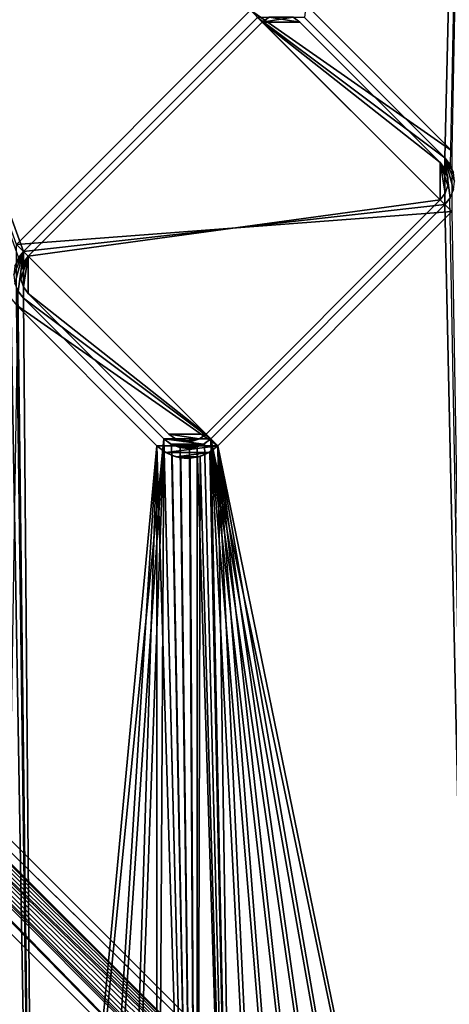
# Model space of a CAD drawing. Header units: metres. Extents: x 0 to 1400, y -1400 to 0.
# Tile 141 of 256: x 628 to 758, y -927 to -630. Entities that reach past the tile are written whole.
import ezdxf

# ---------------------------------------------------------------- set-up
doc = ezdxf.new("R2010")
doc.units = ezdxf.units.M

msp = doc.modelspace()

# ---------------------------------------------------------------- linework, layer by layer
at = {"layer": 'None'}
for points in [[(756.582703, -671.729858, -500.477753), (768.553894, -161.658218, -500.477753), (714.156311, -629.303467, -500.477753)], [(758.704041, -669.608582, -503.477753), (716.277588, -627.182129, -503.477753), (768.553894, -161.658218, -503.477753)], [(768.553894, -161.658218, -500.477753), (756.582703, -671.729858, -500.477753), (758.274048, -673.982178, -500.477753)], [(627.82019, -701.906128, -500.477753), (629.303467, -700.01416, -500.477753), (481.027435, -290.012817, -500.477753)], [(481.027435, -290.012817, -500.477753), (629.303467, -700.01416, -500.477753), (700.01416, -629.303467, -500.477753)], [(627.182129, -697.892822, -503.477753), (481.027435, -290.012848, -503.477753), (697.892822, -627.182129, -503.477753)], [(697.892822, -627.182129, -503.477753), (697.892822, -627.182129, -513.477783), (627.182129, -697.892822, -503.477753)], [(697.892822, -627.182129, -513.477783), (627.182129, -697.892822, -513.477783), (627.182129, -697.892822, -503.477753)], [(627.182129, -697.892822, -513.477783), (697.892822, -627.182129, -513.477783), (758.704041, -687.993347, -513.477783)], [(758.704041, -687.993347, -513.477783), (697.892822, -627.182129, -513.477783), (758.704041, -669.608582, -513.477783)], [(697.892822, -627.182129, -513.477783), (716.277588, -627.182129, -513.477783), (758.704041, -669.608582, -513.477783)], [(758.704041, -669.608582, -513.477783), (716.277588, -627.182129, -513.477783), (758.704041, -669.608582, -503.477753)], [(716.277588, -627.182129, -513.477783), (716.277588, -627.182129, -503.477753), (758.704041, -669.608582, -503.477753)], [(629.303467, -700.01416, -500.477753), (629.303467, -700.01416, -510.477753), (700.01416, -629.303467, -500.477753)], [(629.303467, -700.01416, -510.477753), (700.01416, -629.303467, -510.477753), (700.01416, -629.303467, -500.477753)], [(700.01416, -629.303467, -510.477753), (629.303467, -700.01416, -510.477753), (756.582703, -685.872009, -510.477753)], [(756.582703, -671.729858, -510.477753), (700.01416, -629.303467, -510.477753), (756.582703, -685.872009, -510.477753)], [(756.582703, -671.729858, -510.477753), (714.156311, -629.303467, -510.477753), (700.01416, -629.303467, -510.477753)], [(756.582703, -671.729858, -500.477753), (714.156311, -629.303467, -500.477753), (756.582703, -671.729858, -510.477753)], [(714.156311, -629.303467, -500.477753), (714.156311, -629.303467, -510.477753), (756.582703, -671.729858, -510.477753)], [(756.582703, -671.729858, -510.477753), (758.171875, -673.800964, -510.477753), (756.582703, -671.729858, -500.477753)], [(758.171875, -673.800964, -510.477753), (758.274048, -673.982178, -500.477753), (756.582703, -671.729858, -500.477753)], [(756.582703, -685.872009, -510.477753), (758.171875, -683.800964, -510.477753), (756.582703, -671.729858, -510.477753)], [(758.171875, -683.800964, -510.477753), (759.170898, -681.38916, -510.477753), (756.582703, -671.729858, -510.477753)], [(756.582703, -671.729858, -510.477753), (759.170898, -681.38916, -510.477753), (759.511597, -678.800964, -510.477753)], [(759.511597, -678.800964, -510.477753), (759.170898, -676.212769, -510.477753), (756.582703, -671.729858, -510.477753)], [(759.170898, -676.212769, -510.477753), (758.171875, -673.800964, -510.477753), (756.582703, -671.729858, -510.477753)], [(758.171875, -683.800964, -510.477753), (756.582703, -685.872009, -510.477753), (758.065979, -683.980042, -500.477753)], [(756.582703, -685.872009, -510.477753), (756.582703, -685.872009, -500.477753), (758.065979, -683.980042, -500.477753)], [(758.065979, -683.980042, -500.477753), (756.582703, -685.872009, -500.477753), (766.406616, -1140.654053, -500.477753)], [(756.582703, -685.872009, -510.477753), (629.303467, -700.01416, -510.477753), (685.872009, -756.582703, -510.477753)], [(756.582703, -685.872009, -500.477753), (756.582703, -685.872009, -510.477753), (685.872009, -756.582703, -500.477753)], [(756.582703, -685.872009, -510.477753), (685.872009, -756.582703, -510.477753), (685.872009, -756.582703, -500.477753)], [(766.406616, -1140.654053, -500.477753), (756.582703, -685.872009, -500.477753), (685.872009, -756.582703, -500.477753)], [(687.993347, -758.703979, -513.477783), (627.182129, -697.892822, -513.477783), (758.704041, -687.993347, -513.477783)], [(687.993347, -758.703979, -503.477753), (687.993347, -758.703979, -513.477783), (758.704041, -687.993347, -503.477753)], [(687.993347, -758.703979, -513.477783), (758.704041, -687.993347, -513.477783), (758.704041, -687.993347, -503.477753)], [(766.41156, -1140.661499, -503.477753), (687.993347, -758.703979, -503.477753), (758.704041, -687.993347, -503.477753)], [(687.993347, -758.703979, -513.477783), (627.182129, -716.277588, -513.477783), (627.182129, -697.892822, -513.477783)], [(626.715271, -704.497009, -510.477753), (626.374512, -707.085205, -510.477753), (629.303467, -700.01416, -510.477753)], [(629.303467, -700.01416, -510.477753), (626.374512, -707.085205, -510.477753), (626.715271, -709.673401, -510.477753)], [(627.714294, -702.085205, -510.477753), (626.715271, -704.497009, -510.477753), (629.303467, -700.01416, -510.477753)], [(626.715271, -709.673401, -510.477753), (627.714294, -712.085205, -510.477753), (629.303467, -700.01416, -510.477753)], [(627.714294, -702.085205, -510.477753), (629.303467, -700.01416, -510.477753), (627.82019, -701.906128, -500.477753)], [(627.714294, -712.085205, -510.477753), (629.303467, -714.156311, -510.477753), (629.303467, -700.01416, -510.477753)], [(629.303467, -700.01416, -510.477753), (629.303467, -700.01416, -500.477753), (627.82019, -701.906128, -500.477753)], [(629.303467, -700.01416, -510.477753), (629.303467, -714.156311, -510.477753), (685.872009, -756.582703, -510.477753)], [(620.742615, -1148.324951, -500.477753), (632.895447, -1149.492188, -500.477753), (627.612122, -711.903931, -500.477753)], [(627.714294, -712.085205, -510.477753), (627.612122, -711.903931, -500.477753), (629.303467, -714.156311, -500.477753)], [(627.612122, -711.903931, -500.477753), (632.895447, -1149.492188, -500.477753), (629.303467, -714.156311, -500.477753)], [(629.303467, -714.156311, -510.477753), (627.714294, -712.085205, -510.477753), (629.303467, -714.156311, -500.477753)], [(620.736511, -1148.320435, -503.477753), (625.454041, -714.138062, -503.477753), (632.889099, -1149.484741, -503.477753)], [(625.454041, -714.138062, -503.477753), (627.182129, -716.277588, -503.477753), (632.889099, -1149.484741, -503.477753)], [(627.182129, -716.277588, -503.477753), (627.182129, -716.277588, -513.477783), (669.608582, -758.703979, -503.477753)], [(627.182129, -716.277588, -513.477783), (669.608582, -758.703979, -513.477783), (669.608582, -758.703979, -503.477753)], [(669.608582, -758.703979, -513.477783), (627.182129, -716.277588, -513.477783), (687.993347, -758.703979, -513.477783)], [(632.889099, -1149.484741, -503.477753), (627.182129, -716.277588, -503.477753), (669.608582, -758.703979, -503.477753)], [(671.729858, -756.582703, -500.477753), (671.729858, -756.582703, -510.477753), (629.303467, -714.156311, -500.477753)], [(671.729858, -756.582703, -510.477753), (629.303467, -714.156311, -510.477753), (629.303467, -714.156311, -500.477753)], [(685.872009, -756.582703, -510.477753), (629.303467, -714.156311, -510.477753), (671.729858, -756.582703, -510.477753)], [(632.895447, -1149.492188, -500.477753), (671.729858, -756.582703, -500.477753), (629.303467, -714.156311, -500.477753)], [(632.895447, -1149.492188, -500.477753), (645.075195, -1150.325806, -500.477753), (671.729858, -756.582703, -500.477753)], [(645.075195, -1150.325806, -500.477753), (657.272949, -1150.827148, -500.477753), (671.729858, -756.582703, -500.477753)], [(671.729858, -756.582703, -500.477753), (657.272949, -1150.827148, -500.477753), (669.479736, -1150.997559, -500.477753)], [(669.479736, -1150.997559, -500.477753), (681.686646, -1150.838501, -500.477753), (671.729858, -756.582703, -500.477753)], [(673.982178, -758.274048, -500.477753), (673.800964, -758.171875, -510.477753), (671.729858, -756.582703, -500.477753)], [(673.800964, -758.171875, -510.477753), (671.729858, -756.582703, -510.477753), (671.729858, -756.582703, -500.477753)], [(685.872009, -756.582703, -510.477753), (671.729858, -756.582703, -510.477753), (683.800964, -758.171875, -510.477753)], [(671.729858, -756.582703, -510.477753), (673.800964, -758.171875, -510.477753), (683.800964, -758.171875, -510.477753)], [(681.686646, -1150.838501, -500.477753), (673.982178, -758.274048, -500.477753), (671.729858, -756.582703, -500.477753)], [(676.212769, -759.170898, -510.477753), (673.800964, -758.171875, -510.477753), (673.982178, -758.274048, -500.477753)], [(683.800964, -758.171875, -510.477753), (673.800964, -758.171875, -510.477753), (681.38916, -759.170898, -510.477753)], [(673.800964, -758.171875, -510.477753), (676.212769, -759.170898, -510.477753), (681.38916, -759.170898, -510.477753)], [(676.616821, -759.270203, -500.477753), (676.212769, -759.170898, -510.477753), (673.982178, -758.274048, -500.477753)], [(676.616821, -759.270203, -500.477753), (673.982178, -758.274048, -500.477753), (681.686646, -1150.838501, -500.477753)], [(683.800964, -758.171875, -510.477753), (681.38916, -759.170898, -510.477753), (681.788757, -759.054871, -500.477753)], [(683.980042, -758.065979, -500.477753), (683.800964, -758.171875, -510.477753), (681.788757, -759.054871, -500.477753)], [(683.980042, -758.065979, -500.477753), (681.788757, -759.054871, -500.477753), (693.884705, -1150.351685, -500.477753)], [(685.872009, -756.582703, -510.477753), (683.800964, -758.171875, -510.477753), (683.980042, -758.065979, -500.477753)], [(685.872009, -756.582703, -500.477753), (685.872009, -756.582703, -510.477753), (683.980042, -758.065979, -500.477753)], [(685.872009, -756.582703, -500.477753), (683.980042, -758.065979, -500.477753), (693.884705, -1150.351685, -500.477753)], [(693.884705, -1150.351685, -500.477753), (706.064941, -1149.53833, -500.477753), (685.872009, -756.582703, -500.477753)], [(706.064941, -1149.53833, -500.477753), (718.218567, -1148.400024, -500.477753), (685.872009, -756.582703, -500.477753)], [(685.872009, -756.582703, -500.477753), (718.218567, -1148.400024, -500.477753), (730.337341, -1146.939453, -500.477753)], [(730.337341, -1146.939453, -500.477753), (742.413513, -1145.159546, -500.477753), (685.872009, -756.582703, -500.477753)], [(742.413513, -1145.159546, -500.477753), (754.439209, -1143.063354, -500.477753), (685.872009, -756.582703, -500.477753)], [(685.872009, -756.582703, -500.477753), (754.439209, -1143.063354, -500.477753), (766.406616, -1140.654053, -500.477753)], [(669.608582, -758.703979, -503.477753), (645.069519, -1150.318115, -503.477753), (632.889099, -1149.484741, -503.477753)], [(657.268555, -1150.821045, -503.477753), (645.069519, -1150.318115, -503.477753), (669.608582, -758.703979, -503.477753)], [(669.476746, -1150.993896, -503.477753), (657.268555, -1150.821045, -503.477753), (669.608582, -758.703979, -503.477753)], [(669.476746, -1150.993896, -503.477753), (669.608582, -758.703979, -503.477753), (681.684875, -1150.837036, -503.477753)], [(669.608582, -758.703979, -503.477753), (669.608582, -758.703979, -513.477783), (671.748108, -760.432129, -503.477753)], [(669.608582, -758.703979, -513.477783), (672.300964, -760.769958, -513.477783), (671.748108, -760.432129, -503.477753)], [(672.300964, -760.769958, -513.477783), (669.608582, -758.703979, -513.477783), (687.993347, -758.703979, -513.477783)], [(669.608582, -758.703979, -503.477753), (671.748108, -760.432129, -503.477753), (681.684875, -1150.837036, -503.477753)], [(671.748108, -760.432129, -503.477753), (672.300964, -760.769958, -513.477783), (674.203247, -761.671448, -503.477753)], [(681.684875, -1150.837036, -503.477753), (671.748108, -760.432129, -503.477753), (674.203247, -761.671448, -503.477753)], [(687.993347, -758.703979, -513.477783), (685.300964, -760.769958, -513.477783), (672.300964, -760.769958, -513.477783)], [(672.300964, -760.769958, -513.477783), (675.436279, -762.068665, -513.477783), (674.203247, -761.671448, -503.477753)], [(685.300964, -760.769958, -513.477783), (675.436279, -762.068665, -513.477783), (672.300964, -760.769958, -513.477783)], [(685.300964, -760.769958, -513.477783), (682.165588, -762.068665, -513.477783), (675.436279, -762.068665, -513.477783)], [(678.800964, -759.511597, -510.477753), (676.212769, -759.170898, -510.477753), (676.616821, -759.270203, -500.477753)], [(681.38916, -759.170898, -510.477753), (676.212769, -759.170898, -510.477753), (678.800964, -759.511597, -510.477753)], [(679.424744, -759.492126, -500.477753), (678.800964, -759.511597, -510.477753), (676.616821, -759.270203, -500.477753)], [(681.686646, -1150.838501, -500.477753), (679.424744, -759.492126, -500.477753), (676.616821, -759.270203, -500.477753)], [(681.38916, -759.170898, -510.477753), (678.800964, -759.511597, -510.477753), (679.424744, -759.492126, -500.477753)], [(681.788757, -759.054871, -500.477753), (681.38916, -759.170898, -510.477753), (679.424744, -759.492126, -500.477753)], [(681.788757, -759.054871, -500.477753), (679.424744, -759.492126, -500.477753), (681.686646, -1150.838501, -500.477753)], [(693.884705, -1150.351685, -500.477753), (681.788757, -759.054871, -500.477753), (681.686646, -1150.838501, -500.477753)], [(682.165588, -762.068665, -513.477783), (685.300964, -760.769958, -513.477783), (682.685059, -761.917786, -503.477753)], [(682.685059, -761.917786, -503.477753), (685.300964, -760.769958, -513.477783), (685.533752, -760.632263, -503.477753)], [(682.685059, -761.917786, -503.477753), (685.533752, -760.632263, -503.477753), (693.883728, -1150.351318, -503.477753)], [(685.300964, -760.769958, -513.477783), (687.993347, -758.703979, -513.477783), (685.533752, -760.632263, -503.477753)], [(685.533752, -760.632263, -503.477753), (687.993347, -758.703979, -513.477783), (687.993347, -758.703979, -503.477753)], [(693.883728, -1150.351318, -503.477753), (685.533752, -760.632263, -503.477753), (687.993347, -758.703979, -503.477753)], [(766.41156, -1140.661499, -503.477753), (754.444397, -1143.070679, -503.477753), (687.993347, -758.703979, -503.477753)], [(754.444397, -1143.070679, -503.477753), (742.417847, -1145.165405, -503.477753), (687.993347, -758.703979, -503.477753)], [(687.993347, -758.703979, -503.477753), (742.417847, -1145.165405, -503.477753), (730.340149, -1146.943359, -503.477753)], [(730.340149, -1146.943359, -503.477753), (718.219666, -1148.401978, -503.477753), (687.993347, -758.703979, -503.477753)], [(718.219666, -1148.401978, -503.477753), (706.064758, -1149.538818, -503.477753), (687.993347, -758.703979, -503.477753)], [(687.993347, -758.703979, -503.477753), (706.064758, -1149.538818, -503.477753), (693.883728, -1150.351318, -503.477753)], [(674.203247, -761.671448, -503.477753), (675.436279, -762.068665, -513.477783), (676.864197, -762.366516, -503.477753)], [(674.203247, -761.671448, -503.477753), (676.864197, -762.366516, -503.477753), (681.684875, -1150.837036, -503.477753)], [(675.436279, -762.068665, -513.477783), (678.800964, -762.511597, -513.477783), (676.864197, -762.366516, -503.477753)], [(682.165588, -762.068665, -513.477783), (678.800964, -762.511597, -513.477783), (675.436279, -762.068665, -513.477783)], [(676.864197, -762.366516, -503.477753), (678.800964, -762.511597, -513.477783), (679.611877, -762.486328, -503.477753)], [(676.864197, -762.366516, -503.477753), (679.611877, -762.486328, -503.477753), (681.684875, -1150.837036, -503.477753)], [(678.800964, -762.511597, -513.477783), (682.165588, -762.068665, -513.477783), (679.611877, -762.486328, -503.477753)], [(679.611877, -762.486328, -503.477753), (682.165588, -762.068665, -513.477783), (682.685059, -761.917786, -503.477753)], [(679.611877, -762.486328, -503.477753), (682.685059, -761.917786, -503.477753), (681.684875, -1150.837036, -503.477753)], [(681.684875, -1150.837036, -503.477753), (682.685059, -761.917786, -503.477753), (693.883728, -1150.351318, -503.477753)]]:
    msp.add_3dface(points, dxfattribs=at)
at = {"layer": 'None0'}
for points in [[(496.317963, -215.735947, -521.977783), (712.545654, -439.14267, -521.977783), (1083.216797, -802.634766, -521.977783)], [(1083.216797, -802.634766, -521.977783), (1083.216797, -802.634766, -541.977783), (496.317963, -215.735947, -521.977783)], [(1083.216797, -802.634766, -541.977783), (496.317963, -215.735947, -541.977783), (496.317963, -215.735947, -521.977783)], [(1083.216797, -802.634766, -541.977783), (712.545654, -439.14267, -541.977783), (496.317963, -215.735947, -541.977783)], [(1069.074707, -816.776855, -521.977783), (704.354675, -444.878021, -521.977783), (482.175842, -229.878082, -521.977783)], [(1069.074707, -816.776855, -521.977783), (482.175842, -229.878082, -521.977783), (1069.074707, -816.776855, -541.977783)], [(482.175842, -229.878082, -521.977783), (482.175842, -229.878082, -541.977783), (1069.074707, -816.776855, -541.977783)], [(482.175842, -229.878082, -541.977783), (704.354675, -444.878021, -541.977783), (1069.074707, -816.776855, -541.977783)], [(712.545654, -439.14267, -521.977783), (713.331299, -440.928223, -521.977783), (1083.216797, -802.634766, -521.977783)], [(713.331299, -440.928223, -541.977783), (712.545654, -439.14267, -541.977783), (1083.216797, -802.634766, -541.977783)], [(1054.087769, -780.736389, -521.977783), (713.37384, -442.87854, -521.977783), (712.666809, -444.696655, -521.977783)], [(712.666809, -444.696655, -541.977783), (713.37384, -442.87854, -541.977783), (1054.087769, -780.736389, -541.977783)], [(1083.216797, -802.634766, -521.977783), (713.331299, -440.928223, -521.977783), (1054.087769, -780.736389, -521.977783)], [(713.331299, -440.928223, -521.977783), (713.37384, -442.87854, -521.977783), (1054.087769, -780.736389, -521.977783)], [(713.37384, -442.87854, -541.977783), (713.331299, -440.928223, -541.977783), (1054.087769, -780.736389, -541.977783)], [(1054.087769, -780.736389, -541.977783), (713.331299, -440.928223, -541.977783), (1083.216797, -802.634766, -541.977783)], [(705.763855, -446.22699, -521.977783), (704.354675, -444.878021, -521.977783), (1069.074707, -816.776855, -521.977783)], [(704.354675, -444.878021, -541.977783), (705.763855, -446.22699, -541.977783), (1069.074707, -816.776855, -541.977783)], [(712.666809, -444.696655, -521.977783), (711.317871, -446.105804, -521.977783), (1054.087769, -780.736389, -521.977783)], [(711.317871, -446.105804, -541.977783), (712.666809, -444.696655, -541.977783), (1054.087769, -780.736389, -541.977783)], [(707.58197, -446.934021, -521.977783), (705.763855, -446.22699, -521.977783), (1047.30603, -787.820679, -521.977783)], [(1047.30603, -787.820679, -521.977783), (705.763855, -446.22699, -521.977783), (1069.074707, -816.776855, -521.977783)], [(1069.074707, -816.776855, -541.977783), (705.763855, -446.22699, -541.977783), (1047.30603, -787.820679, -541.977783)], [(705.763855, -446.22699, -541.977783), (707.58197, -446.934021, -541.977783), (1047.30603, -787.820679, -541.977783)], [(1054.087769, -780.736389, -521.977783), (709.532288, -446.891479, -521.977783), (707.58197, -446.934021, -521.977783)], [(709.532288, -446.891479, -541.977783), (1054.087769, -780.736389, -541.977783), (707.58197, -446.934021, -541.977783)], [(1046.520386, -786.035156, -521.977783), (707.58197, -446.934021, -521.977783), (1047.30603, -787.820679, -521.977783)], [(1047.184814, -782.266724, -521.977783), (1048.533813, -780.857544, -521.977783), (707.58197, -446.934021, -521.977783)], [(1048.533813, -780.857544, -521.977783), (1050.319336, -780.071899, -521.977783), (707.58197, -446.934021, -521.977783)], [(707.58197, -446.934021, -521.977783), (1050.319336, -780.071899, -521.977783), (1052.269653, -780.029358, -521.977783)], [(1052.269653, -780.029358, -521.977783), (1054.087769, -780.736389, -521.977783), (707.58197, -446.934021, -521.977783)], [(1046.520386, -786.035156, -521.977783), (1046.477783, -784.084839, -521.977783), (707.58197, -446.934021, -521.977783)], [(1046.477783, -784.084839, -521.977783), (1047.184814, -782.266724, -521.977783), (707.58197, -446.934021, -521.977783)], [(1047.30603, -787.820679, -541.977783), (707.58197, -446.934021, -541.977783), (1046.520386, -786.035156, -541.977783)], [(707.58197, -446.934021, -541.977783), (1046.477783, -784.084839, -541.977783), (1046.520386, -786.035156, -541.977783)], [(1054.087769, -780.736389, -541.977783), (1052.269653, -780.029358, -541.977783), (707.58197, -446.934021, -541.977783)], [(707.58197, -446.934021, -541.977783), (1052.269653, -780.029358, -541.977783), (1050.319336, -780.071899, -541.977783)], [(1050.319336, -780.071899, -541.977783), (1048.533813, -780.857544, -541.977783), (707.58197, -446.934021, -541.977783)], [(1048.533813, -780.857544, -541.977783), (1047.184814, -782.266724, -541.977783), (707.58197, -446.934021, -541.977783)], [(707.58197, -446.934021, -541.977783), (1047.184814, -782.266724, -541.977783), (1046.477783, -784.084839, -541.977783)], [(711.317871, -446.105804, -521.977783), (709.532288, -446.891479, -521.977783), (1054.087769, -780.736389, -521.977783)], [(709.532288, -446.891479, -541.977783), (711.317871, -446.105804, -541.977783), (1054.087769, -780.736389, -541.977783)], [(229.878082, -482.175842, -521.977783), (444.878021, -704.354675, -521.977783), (816.776855, -1069.074585, -521.977783)], [(816.776855, -1069.074585, -541.977783), (229.878082, -482.175842, -541.977783), (816.776855, -1069.074585, -521.977783)], [(229.878082, -482.175842, -541.977783), (229.878082, -482.175842, -521.977783), (816.776855, -1069.074585, -521.977783)], [(816.776855, -1069.074585, -541.977783), (444.878021, -704.354675, -541.977783), (229.878082, -482.175842, -541.977783)], [(802.634766, -1083.216797, -521.977783), (439.14267, -712.545654, -521.977783), (215.735947, -496.317963, -521.977783)], [(215.735947, -496.317963, -521.977783), (215.735947, -496.317963, -541.977783), (802.634766, -1083.216797, -521.977783)], [(215.735947, -496.317963, -541.977783), (802.634766, -1083.216797, -541.977783), (802.634766, -1083.216797, -521.977783)], [(439.14267, -712.545654, -541.977783), (802.634766, -1083.216797, -541.977783), (215.735947, -496.317963, -541.977783)], [(444.878021, -704.354675, -521.977783), (446.22702, -705.763855, -521.977783), (816.776855, -1069.074585, -521.977783)], [(446.22702, -705.763855, -541.977783), (444.878021, -704.354675, -541.977783), (816.776855, -1069.074585, -541.977783)], [(816.776855, -1069.074585, -521.977783), (446.22702, -705.763855, -521.977783), (787.82074, -1047.30603, -521.977783)], [(446.22702, -705.763855, -521.977783), (446.934052, -707.58197, -521.977783), (787.82074, -1047.30603, -521.977783)], [(446.934052, -707.58197, -541.977783), (446.22702, -705.763855, -541.977783), (787.82074, -1047.30603, -541.977783)], [(787.82074, -1047.30603, -541.977783), (446.22702, -705.763855, -541.977783), (816.776855, -1069.074585, -541.977783)], [(787.82074, -1047.30603, -521.977783), (446.934052, -707.58197, -521.977783), (446.891479, -709.532288, -521.977783)], [(446.891479, -709.532288, -541.977783), (446.934052, -707.58197, -541.977783), (787.82074, -1047.30603, -541.977783)], [(446.891479, -709.532288, -521.977783), (446.105835, -711.31781, -521.977783), (787.82074, -1047.30603, -521.977783)], [(446.105835, -711.31781, -541.977783), (446.891479, -709.532288, -541.977783), (787.82074, -1047.30603, -541.977783)], [(802.634766, -1083.216797, -521.977783), (440.928223, -713.331299, -521.977783), (439.14267, -712.545654, -521.977783)], [(439.14267, -712.545654, -541.977783), (440.928223, -713.331299, -541.977783), (802.634766, -1083.216797, -541.977783)], [(780.736389, -1054.087769, -521.977783), (440.928223, -713.331299, -521.977783), (802.634766, -1083.216797, -521.977783)], [(440.928223, -713.331299, -521.977783), (780.736389, -1054.087769, -521.977783), (442.87854, -713.37384, -521.977783)], [(802.634766, -1083.216797, -541.977783), (440.928223, -713.331299, -541.977783), (780.736389, -1054.087769, -541.977783)], [(780.736389, -1054.087769, -541.977783), (440.928223, -713.331299, -541.977783), (442.87854, -713.37384, -541.977783)], [(442.87854, -713.37384, -521.977783), (787.82074, -1047.30603, -521.977783), (444.696655, -712.666809, -521.977783)], [(442.87854, -713.37384, -541.977783), (444.696655, -712.666809, -541.977783), (787.82074, -1047.30603, -541.977783)], [(780.736389, -1054.087769, -521.977783), (780.029358, -1052.269653, -521.977783), (442.87854, -713.37384, -521.977783)], [(442.87854, -713.37384, -521.977783), (780.029358, -1052.269653, -521.977783), (780.071899, -1050.319336, -521.977783)], [(780.071899, -1050.319336, -521.977783), (780.857544, -1048.533813, -521.977783), (442.87854, -713.37384, -521.977783)], [(780.857544, -1048.533813, -521.977783), (782.266724, -1047.184814, -521.977783), (442.87854, -713.37384, -521.977783)], [(442.87854, -713.37384, -521.977783), (782.266724, -1047.184814, -521.977783), (784.084839, -1046.477783, -521.977783)], [(784.084839, -1046.477783, -521.977783), (786.035156, -1046.520386, -521.977783), (442.87854, -713.37384, -521.977783)], [(786.035156, -1046.520386, -521.977783), (787.82074, -1047.30603, -521.977783), (442.87854, -713.37384, -521.977783)], [(786.035156, -1046.520386, -541.977783), (442.87854, -713.37384, -541.977783), (787.82074, -1047.30603, -541.977783)], [(786.035156, -1046.520386, -541.977783), (784.084839, -1046.477783, -541.977783), (442.87854, -713.37384, -541.977783)], [(784.084839, -1046.477783, -541.977783), (782.266724, -1047.184814, -541.977783), (442.87854, -713.37384, -541.977783)], [(442.87854, -713.37384, -541.977783), (782.266724, -1047.184814, -541.977783), (780.857544, -1048.533813, -541.977783)], [(780.857544, -1048.533813, -541.977783), (780.071899, -1050.319336, -541.977783), (442.87854, -713.37384, -541.977783)], [(780.071899, -1050.319336, -541.977783), (780.029358, -1052.269653, -541.977783), (442.87854, -713.37384, -541.977783)], [(442.87854, -713.37384, -541.977783), (780.029358, -1052.269653, -541.977783), (780.736389, -1054.087769, -541.977783)], [(787.82074, -1047.30603, -521.977783), (446.105835, -711.31781, -521.977783), (444.696655, -712.666809, -521.977783)], [(787.82074, -1047.30603, -541.977783), (444.696655, -712.666809, -541.977783), (446.105835, -711.31781, -541.977783)]]:
    msp.add_3dface(points, dxfattribs=at)
at = {"layer": 'None012'}
for points in [[(701.428345, -630.717651, -500.477753), (712.742065, -630.717651, -500.477753), (703.453308, -629.24646, -500.477753)], [(703.453308, -629.24646, -503.477753), (701.428345, -630.717651, -503.477753), (703.453308, -629.24646, -500.477753)], [(703.453308, -629.24646, -500.477753), (701.428345, -630.717651, -503.477753), (701.428345, -630.717651, -500.477753)], [(703.453308, -629.24646, -503.477753), (710.717163, -629.24646, -503.477753), (701.428345, -630.717651, -503.477753)], [(710.717163, -629.24646, -503.477753), (712.742065, -630.717651, -503.477753), (701.428345, -630.717651, -503.477753)], [(712.742065, -630.717651, -500.477753), (710.717163, -629.24646, -500.477753), (703.453308, -629.24646, -500.477753)], [(712.742065, -630.717651, -503.477753), (710.717163, -629.24646, -503.477753), (712.742065, -630.717651, -500.477753)], [(710.717163, -629.24646, -503.477753), (710.717163, -629.24646, -500.477753), (712.742065, -630.717651, -500.477753)], [(630.717712, -701.428345, -500.477753), (755.168457, -684.457764, -500.477753), (701.428345, -630.717651, -500.477753)], [(701.428345, -630.717651, -500.477753), (701.428345, -630.717651, -503.477753), (630.717712, -701.428345, -500.477753)], [(701.428345, -630.717651, -503.477753), (630.717712, -701.428345, -503.477753), (630.717712, -701.428345, -500.477753)], [(701.428345, -630.717651, -503.477753), (755.168457, -684.457764, -503.477753), (630.717712, -701.428345, -503.477753)], [(755.168457, -684.457764, -500.477753), (755.168457, -673.144104, -500.477753), (701.428345, -630.717651, -500.477753)], [(701.428345, -630.717651, -500.477753), (755.168457, -673.144104, -500.477753), (712.742065, -630.717651, -500.477753)], [(701.428345, -630.717651, -503.477753), (712.742065, -630.717651, -503.477753), (755.168457, -673.144104, -503.477753)], [(755.168457, -684.457764, -503.477753), (701.428345, -630.717651, -503.477753), (755.168457, -673.144104, -503.477753)], [(755.168457, -673.144104, -503.477753), (712.742065, -630.717651, -503.477753), (755.168457, -673.144104, -500.477753)], [(712.742065, -630.717651, -503.477753), (712.742065, -630.717651, -500.477753), (755.168457, -673.144104, -500.477753)], [(755.168457, -684.457764, -500.477753), (756.639648, -682.432861, -500.477753), (755.168457, -673.144104, -500.477753)], [(756.639648, -682.432861, -500.477753), (757.413147, -680.052429, -500.477753), (755.168457, -673.144104, -500.477753)], [(755.168457, -673.144104, -500.477753), (757.413147, -680.052429, -500.477753), (757.413147, -677.549438, -500.477753)], [(757.413147, -677.549438, -500.477753), (756.639648, -675.169006, -500.477753), (755.168457, -673.144104, -500.477753)], [(756.639648, -675.169006, -503.477753), (755.168457, -673.144104, -503.477753), (756.639648, -675.169006, -500.477753)], [(756.639648, -675.169006, -500.477753), (755.168457, -673.144104, -503.477753), (755.168457, -673.144104, -500.477753)], [(756.639648, -675.169006, -503.477753), (757.413147, -677.549438, -503.477753), (755.168457, -673.144104, -503.477753)], [(757.413147, -677.549438, -503.477753), (757.413147, -680.052429, -503.477753), (755.168457, -673.144104, -503.477753)], [(755.168457, -673.144104, -503.477753), (757.413147, -680.052429, -503.477753), (756.639648, -682.432861, -503.477753)], [(756.639648, -682.432861, -503.477753), (755.168457, -684.457764, -503.477753), (755.168457, -673.144104, -503.477753)], [(757.413147, -677.549438, -500.477753), (757.413147, -677.549438, -503.477753), (756.639648, -675.169006, -503.477753)], [(757.413147, -677.549438, -500.477753), (756.639648, -675.169006, -503.477753), (756.639648, -675.169006, -500.477753)], [(757.413147, -680.052429, -500.477753), (757.413147, -680.052429, -503.477753), (757.413147, -677.549438, -500.477753)], [(757.413147, -680.052429, -503.477753), (757.413147, -677.549438, -503.477753), (757.413147, -677.549438, -500.477753)], [(756.639648, -682.432861, -503.477753), (757.413147, -680.052429, -503.477753), (756.639648, -682.432861, -500.477753)], [(757.413147, -680.052429, -503.477753), (757.413147, -680.052429, -500.477753), (756.639648, -682.432861, -500.477753)], [(755.168457, -684.457764, -503.477753), (756.639648, -682.432861, -503.477753), (755.168457, -684.457764, -500.477753)], [(756.639648, -682.432861, -503.477753), (756.639648, -682.432861, -500.477753), (755.168457, -684.457764, -500.477753)], [(684.457764, -755.168457, -500.477753), (755.168457, -684.457764, -500.477753), (630.717712, -701.428345, -500.477753)], [(755.168457, -684.457764, -503.477753), (684.457764, -755.168457, -503.477753), (630.717712, -701.428345, -503.477753)], [(684.457764, -755.168457, -500.477753), (684.457764, -755.168457, -503.477753), (755.168457, -684.457764, -500.477753)], [(684.457764, -755.168457, -503.477753), (755.168457, -684.457764, -503.477753), (755.168457, -684.457764, -500.477753)], [(629.24646, -703.453308, -500.477753), (628.473022, -705.83374, -500.477753), (630.717712, -701.428345, -500.477753)], [(628.473022, -705.83374, -500.477753), (628.473022, -708.33667, -500.477753), (630.717712, -701.428345, -500.477753)], [(630.717712, -701.428345, -500.477753), (628.473022, -708.33667, -500.477753), (629.24646, -710.717163, -500.477753)], [(629.24646, -710.717163, -503.477753), (628.473022, -708.33667, -503.477753), (630.717712, -701.428345, -503.477753)], [(630.717712, -701.428345, -503.477753), (628.473022, -708.33667, -503.477753), (628.473022, -705.83374, -503.477753)], [(628.473022, -705.83374, -503.477753), (629.24646, -703.453308, -503.477753), (630.717712, -701.428345, -503.477753)], [(629.24646, -710.717163, -500.477753), (630.717712, -712.742065, -500.477753), (630.717712, -701.428345, -500.477753)], [(630.717712, -701.428345, -503.477753), (629.24646, -703.453308, -503.477753), (630.717712, -701.428345, -500.477753)], [(629.24646, -703.453308, -503.477753), (629.24646, -703.453308, -500.477753), (630.717712, -701.428345, -500.477753)], [(630.717712, -712.742065, -503.477753), (629.24646, -710.717163, -503.477753), (630.717712, -701.428345, -503.477753)], [(630.717712, -712.742065, -500.477753), (684.457764, -755.168457, -500.477753), (630.717712, -701.428345, -500.477753)], [(630.717712, -701.428345, -503.477753), (684.457764, -755.168457, -503.477753), (630.717712, -712.742065, -503.477753)], [(629.24646, -703.453308, -503.477753), (628.473022, -705.83374, -503.477753), (629.24646, -703.453308, -500.477753)], [(628.473022, -705.83374, -503.477753), (628.473022, -705.83374, -500.477753), (629.24646, -703.453308, -500.477753)], [(628.473022, -705.83374, -500.477753), (628.473022, -705.83374, -503.477753), (628.473022, -708.33667, -500.477753)], [(628.473022, -705.83374, -503.477753), (628.473022, -708.33667, -503.477753), (628.473022, -708.33667, -500.477753)], [(628.473022, -708.33667, -500.477753), (628.473022, -708.33667, -503.477753), (629.24646, -710.717163, -503.477753)], [(628.473022, -708.33667, -500.477753), (629.24646, -710.717163, -503.477753), (629.24646, -710.717163, -500.477753)], [(629.24646, -710.717163, -503.477753), (630.717712, -712.742065, -503.477753), (629.24646, -710.717163, -500.477753)], [(629.24646, -710.717163, -500.477753), (630.717712, -712.742065, -503.477753), (630.717712, -712.742065, -500.477753)], [(630.717712, -712.742065, -500.477753), (673.144104, -755.168457, -500.477753), (684.457764, -755.168457, -500.477753)], [(630.717712, -712.742065, -500.477753), (630.717712, -712.742065, -503.477753), (673.144104, -755.168457, -500.477753)], [(630.717712, -712.742065, -503.477753), (673.144104, -755.168457, -503.477753), (673.144104, -755.168457, -500.477753)], [(684.457764, -755.168457, -503.477753), (673.144104, -755.168457, -503.477753), (630.717712, -712.742065, -503.477753)], [(673.144104, -755.168457, -500.477753), (682.432861, -756.639648, -500.477753), (684.457764, -755.168457, -500.477753)], [(673.144104, -755.168457, -500.477753), (675.169006, -756.639648, -500.477753), (682.432861, -756.639648, -500.477753)], [(673.144104, -755.168457, -503.477753), (675.169006, -756.639648, -503.477753), (673.144104, -755.168457, -500.477753)], [(675.169006, -756.639648, -503.477753), (675.169006, -756.639648, -500.477753), (673.144104, -755.168457, -500.477753)], [(684.457764, -755.168457, -503.477753), (682.432861, -756.639648, -503.477753), (673.144104, -755.168457, -503.477753)], [(682.432861, -756.639648, -503.477753), (675.169006, -756.639648, -503.477753), (673.144104, -755.168457, -503.477753)], [(682.432861, -756.639648, -503.477753), (684.457764, -755.168457, -503.477753), (682.432861, -756.639648, -500.477753)], [(682.432861, -756.639648, -500.477753), (684.457764, -755.168457, -503.477753), (684.457764, -755.168457, -500.477753)], [(675.169006, -756.639648, -500.477753), (680.052429, -757.413147, -500.477753), (682.432861, -756.639648, -500.477753)], [(675.169006, -756.639648, -500.477753), (677.549438, -757.413147, -500.477753), (680.052429, -757.413147, -500.477753)], [(675.169006, -756.639648, -503.477753), (677.549438, -757.413147, -503.477753), (675.169006, -756.639648, -500.477753)], [(677.549438, -757.413147, -503.477753), (677.549438, -757.413147, -500.477753), (675.169006, -756.639648, -500.477753)], [(677.549438, -757.413147, -503.477753), (675.169006, -756.639648, -503.477753), (682.432861, -756.639648, -503.477753)], [(680.052429, -757.413147, -503.477753), (677.549438, -757.413147, -503.477753), (682.432861, -756.639648, -503.477753)], [(677.549438, -757.413147, -500.477753), (677.549438, -757.413147, -503.477753), (680.052429, -757.413147, -500.477753)], [(677.549438, -757.413147, -503.477753), (680.052429, -757.413147, -503.477753), (680.052429, -757.413147, -500.477753)], [(680.052429, -757.413147, -500.477753), (680.052429, -757.413147, -503.477753), (682.432861, -756.639648, -503.477753)], [(680.052429, -757.413147, -500.477753), (682.432861, -756.639648, -503.477753), (682.432861, -756.639648, -500.477753)]]:
    msp.add_3dface(points, dxfattribs=at)

doc.saveas('drawing.dxf')
